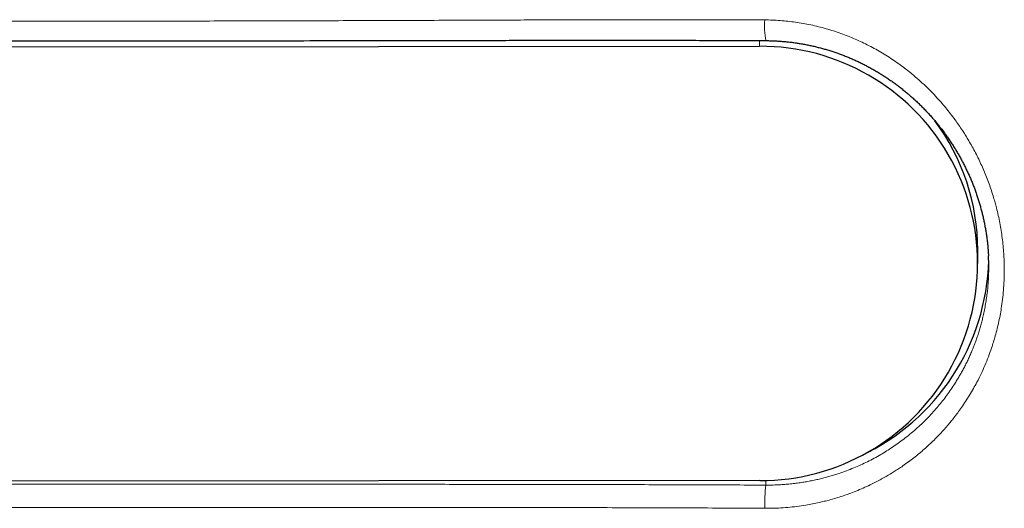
# Model space of a CAD drawing. Header units: millimetres. Extents: x 8 to 656, y 12 to 357.
# Tile 28 of 54: x 257 to 283, y 316 to 329. Entities that reach past the tile are written whole.
import ezdxf

# ---------------------------------------------------------------- set-up
doc = ezdxf.new("R2010")
doc.units = ezdxf.units.MM

msp = doc.modelspace()

# ---------------------------------------------------------------- linework, layer by layer
at = {"color": 7, "linetype": 'Continuous', "lineweight": 30}
for p, q in [((247.447, 328.553), (276.447, 328.575)), ((282.151, 322.897), (282.151, 323.247)), ((276.456, 317.219), (247.456, 317.197))]:
    msp.add_line(p, q, dxfattribs=at)
at = {"color": 252, "linetype": 'Continuous', "lineweight": 0}
for p, q in [((276.447, 328.575), (276.447, 328.724)), ((282.43, 323.096), (282.425, 323.193)), ((276.614, 317.221), (276.614, 317.101))]:
    msp.add_line(p, q, dxfattribs=at)
for centre, radius, start, end in [((278.613, 329.103), 2.038, 175.4818, 190.7462), ((280.025, 316.647), 3.441, 172.4217, 182.5475)]:
    msp.add_arc(centre, radius, start, end, dxfattribs=at)
at = {"color": 7, "linetype": 'Continuous', "lineweight": 30}
for centre, radius, start, end in [((276.469, 322.897), 5.678, 269.8672, 90.2205), ((276.487, 323.245), 5.664, 0.011, 36.6612), ((276.637, 323.122), 5.802, 295.1293, 358.5535)]:
    msp.add_arc(centre, radius, start, end, dxfattribs=at)
at = {"color": 252, "linetype": 'Continuous', "lineweight": 0}
for points, knots in [([(247.563, 329.228), (247.896, 329.228), (248.896, 329.227), (250.563, 329.227), (252.563, 329.227), (254.563, 329.227), (256.563, 329.228), (258.563, 329.23), (260.563, 329.233), (262.563, 329.237), (264.563, 329.242), (266.563, 329.248), (268.378, 329.255), (269.778, 329.261), (270.761, 329.264), (271.513, 329.267), (272.264, 329.269), (272.979, 329.27), (273.657, 329.27), (274.298, 329.27), (274.938, 329.27), (275.533, 329.268), (276.08, 329.266), (276.414, 329.264), (276.581, 329.264)], [0, 0, 0, 0, 0.0344556, 0.103367, 0.1722783, 0.2411897, 0.3101014, 0.3790137, 0.4479289, 0.5168446, 0.585763, 0.6546831, 0.7236038, 0.7734747, 0.7993752, 0.8252761, 0.8511766, 0.8770764, 0.8991585, 0.9212417, 0.9433245, 0.9654061, 0.982703, 1, 1, 1, 1]), ([(276.581, 329.264), (276.649, 329.263), (276.783, 329.261), (276.985, 329.249), (277.186, 329.231), (277.386, 329.206), (277.586, 329.174), (277.787, 329.135), (277.986, 329.089), (278.185, 329.036), (278.381, 328.977), (278.573, 328.912), (278.762, 328.84), (278.947, 328.763), (279.129, 328.68), (279.309, 328.592), (279.486, 328.497), (279.661, 328.396), (279.834, 328.288), (280.003, 328.175), (280.168, 328.057), (280.341, 327.925), (280.52, 327.778), (280.703, 327.615), (280.88, 327.446), (281.041, 327.28), (281.185, 327.121), (281.314, 326.969), (281.439, 326.813), (281.553, 326.662), (281.656, 326.516), (281.744, 326.386), (281.823, 326.262), (281.902, 326.133), (281.986, 325.988), (282.074, 325.827), (282.157, 325.664), (282.236, 325.497), (282.311, 325.327), (282.382, 325.155), (282.448, 324.98), (282.51, 324.802), (282.562, 324.637), (282.605, 324.486), (282.647, 324.33), (282.689, 324.154), (282.729, 323.957), (282.764, 323.759), (282.793, 323.56), (282.815, 323.359), (282.832, 323.158), (282.842, 322.956), (282.847, 322.739), (282.843, 322.508), (282.83, 322.262), (282.808, 322.018), (282.779, 321.791), (282.744, 321.58), (282.706, 321.385), (282.661, 321.192), (282.613, 321.011), (282.563, 320.842), (282.504, 320.659), (282.431, 320.455), (282.34, 320.231), (282.24, 320.011), (282.139, 319.808), (282.038, 319.623), (281.939, 319.454), (281.834, 319.288), (281.731, 319.135), (281.628, 318.993), (281.536, 318.871), (281.448, 318.761), (281.355, 318.65), (281.25, 318.531), (281.132, 318.403), (281.009, 318.279), (280.883, 318.158), (280.752, 318.039), (280.618, 317.924), (280.479, 317.813), (280.337, 317.705), (280.203, 317.609), (280.079, 317.525), (279.936, 317.433), (279.761, 317.328), (279.551, 317.212), (279.349, 317.111), (279.155, 317.022), (278.971, 316.944), (278.791, 316.875), (278.614, 316.814), (278.442, 316.759), (278.283, 316.714), (278.136, 316.676), (277.99, 316.642), (277.83, 316.609), (277.636, 316.574), (277.421, 316.542), (277.184, 316.517), (276.966, 316.502), (276.767, 316.494), (276.647, 316.494), (276.587, 316.494)], [0, 0, 0, 0, 0.010078, 0.020166, 0.030256, 0.040343, 0.050422, 0.06069, 0.070966, 0.081247, 0.091524, 0.101792, 0.111859, 0.121933, 0.132011, 0.142086, 0.152153, 0.162386, 0.172626, 0.182869, 0.19311, 0.203343, 0.215687, 0.228041, 0.240394, 0.252739, 0.262756, 0.272778, 0.282799, 0.292816, 0.301237, 0.309657, 0.316466, 0.323275, 0.332407, 0.341541, 0.350673, 0.359922, 0.369173, 0.378422, 0.387791, 0.397162, 0.406532, 0.413604, 0.420677, 0.430677, 0.440683, 0.450688, 0.460688, 0.470795, 0.480907, 0.491019, 0.501126, 0.513438, 0.525759, 0.538081, 0.550393, 0.560399, 0.570411, 0.580423, 0.59043, 0.598849, 0.607269, 0.619575, 0.63189, 0.644205, 0.656511, 0.666505, 0.676503, 0.686502, 0.696495, 0.7049, 0.713305, 0.719923, 0.726542, 0.735416, 0.744292, 0.753166, 0.762148, 0.771132, 0.780114, 0.789206, 0.7983, 0.807392, 0.814253, 0.821113, 0.833249, 0.845389, 0.857525, 0.867591, 0.877659, 0.887724, 0.896798, 0.905875, 0.914949, 0.921799, 0.928648, 0.937506, 0.946365, 0.958255, 0.970149, 0.982039, 0.99102, 1, 1, 1, 1]), ([(276.614, 317.101), (276.665, 317.101), (276.767, 317.101), (276.918, 317.107), (277.068, 317.115), (277.215, 317.128), (277.361, 317.144), (277.503, 317.163), (277.641, 317.184), (277.774, 317.209), (277.907, 317.236), (278.036, 317.266), (278.162, 317.297), (278.284, 317.331), (278.406, 317.368), (278.551, 317.415), (278.72, 317.474), (278.908, 317.549), (279.091, 317.628), (279.268, 317.712), (279.443, 317.802), (279.61, 317.896), (279.769, 317.992), (279.921, 318.09), (280.07, 318.194), (280.223, 318.306), (280.378, 318.43), (280.532, 318.562), (280.68, 318.697), (280.821, 318.836), (280.957, 318.979), (281.085, 319.124), (281.205, 319.269), (281.317, 319.413), (281.424, 319.562), (281.515, 319.697), (281.591, 319.817), (281.654, 319.921), (281.715, 320.026), (281.773, 320.133), (281.83, 320.241), (281.884, 320.351), (281.936, 320.463), (281.985, 320.575), (282.033, 320.69), (282.078, 320.805), (282.12, 320.922), (282.16, 321.041), (282.198, 321.16), (282.233, 321.281), (282.265, 321.403), (282.297, 321.536), (282.328, 321.681), (282.357, 321.838), (282.382, 321.997), (282.403, 322.157), (282.419, 322.317), (282.426, 322.424), (282.429, 322.477)], [0, 0, 0, 0, 0.017269, 0.034551, 0.051168, 0.067786, 0.084447, 0.101109, 0.116396, 0.131683, 0.147003, 0.162324, 0.176717, 0.191111, 0.205532, 0.219953, 0.243298, 0.266673, 0.289053, 0.311433, 0.333917, 0.3564, 0.377186, 0.397971, 0.418838, 0.439705, 0.463466, 0.487256, 0.510034, 0.532811, 0.555694, 0.578576, 0.599732, 0.620887, 0.642127, 0.663367, 0.677368, 0.691369, 0.705395, 0.71942, 0.733536, 0.747651, 0.761792, 0.775933, 0.790193, 0.804453, 0.81874, 0.833028, 0.847409, 0.86179, 0.8762, 0.890611, 0.908802, 0.927008, 0.945272, 0.963537, 0.981864, 1, 1, 1, 1]), ([(247.564, 317.126), (248.774, 317.126), (251.195, 317.127), (254.826, 317.127), (258.154, 317.127), (261.181, 317.126), (263.601, 317.125), (265.72, 317.123), (267.536, 317.122), (269.15, 317.12), (270.562, 317.118), (271.773, 317.116), (272.882, 317.114), (273.891, 317.111), (274.799, 317.108), (275.706, 317.105), (276.311, 317.102), (276.614, 317.101)], [0, 0, 0, 0, 0.1249793, 0.2499585, 0.3749377, 0.4686774, 0.5624171, 0.6249186, 0.6874202, 0.7499216, 0.7915941, 0.8332667, 0.8749388, 0.9062039, 0.9374697, 0.9687352, 1, 1, 1, 1]), ([(276.587, 316.494), (276.254, 316.496), (275.588, 316.5), (274.589, 316.505), (273.589, 316.508), (272.59, 316.511), (271.507, 316.513), (270.34, 316.515), (269.007, 316.516), (267.423, 316.517), (265.59, 316.518), (263.59, 316.519), (261.59, 316.519), (259.589, 316.519), (257.589, 316.519), (254.918, 316.519), (251.577, 316.518), (248.902, 316.517), (247.565, 316.516)], [0, 0, 0, 0, 0.0344522, 0.0689052, 0.1033618, 0.1378187, 0.1722754, 0.2153406, 0.2584065, 0.3100862, 0.3789949, 0.4479039, 0.5168178, 0.5857318, 0.6546464, 0.7235611, 0.8617803, 1, 1, 1, 1])]:
    msp.add_open_spline(points, degree=3, knots=knots, dxfattribs=at)
at = {"color": 7, "linetype": 'Continuous', "lineweight": 30}
for points, knots in [([(247.563, 328.712), (248.013, 328.712), (249.023, 328.712), (250.558, 328.712), (252.127, 328.712), (253.65, 328.713), (255.139, 328.713), (256.621, 328.714), (258.051, 328.715), (259.442, 328.716), (260.797, 328.717), (262.12, 328.718), (263.415, 328.72), (264.682, 328.722), (265.933, 328.724), (267.183, 328.726), (268.37, 328.728), (269.357, 328.73), (270.121, 328.731), (270.71, 328.732), (271.246, 328.733), (271.737, 328.733), (272.196, 328.733), (272.63, 328.733), (273.056, 328.733), (273.478, 328.733), (273.895, 328.733), (274.295, 328.732), (274.682, 328.731), (275.056, 328.73), (275.42, 328.729), (275.776, 328.727), (276.123, 328.726), (276.4, 328.724), (276.562, 328.723), (276.611, 328.723)], [0, 0, 0, 0, 0.04637, 0.104384, 0.158451, 0.208455, 0.261595, 0.312286, 0.361455, 0.409277, 0.455891, 0.501414, 0.545942, 0.589558, 0.632334, 0.675143, 0.718596, 0.754944, 0.777151, 0.797491, 0.815717, 0.83252, 0.848243, 0.863112, 0.877282, 0.89229, 0.906628, 0.920386, 0.933645, 0.946525, 0.95907, 0.971308, 0.983267, 0.994968, 1, 1, 1, 1]), ([(276.611, 328.723), (276.632, 328.723), (276.692, 328.722), (276.788, 328.72), (276.9, 328.714), (277.011, 328.707), (277.123, 328.697), (277.234, 328.686), (277.346, 328.672), (277.457, 328.655), (277.568, 328.637), (277.679, 328.616), (277.789, 328.593), (277.899, 328.568), (278.009, 328.541), (278.118, 328.511), (278.227, 328.48), (278.335, 328.446), (278.443, 328.41), (278.551, 328.372), (278.657, 328.331), (278.763, 328.289), (278.868, 328.244), (278.972, 328.198), (279.076, 328.149), (279.179, 328.098), (279.28, 328.045), (279.381, 327.99), (279.481, 327.933), (279.58, 327.874), (279.677, 327.813), (279.774, 327.75), (279.87, 327.685), (279.965, 327.617), (280.059, 327.548), (280.151, 327.477), (280.242, 327.404), (280.331, 327.33), (280.419, 327.253), (280.505, 327.176), (280.59, 327.096), (280.673, 327.015), (280.754, 326.933), (280.834, 326.848), (280.913, 326.763), (280.989, 326.675), (281.064, 326.587), (281.137, 326.496), (281.209, 326.405), (281.278, 326.312), (281.346, 326.219), (281.411, 326.124), (281.475, 326.028), (281.537, 325.931), (281.596, 325.833), (281.654, 325.734), (281.71, 325.634), (281.764, 325.534), (281.815, 325.432), (281.865, 325.33), (281.913, 325.227), (281.959, 325.124), (282.002, 325.02), (282.044, 324.915), (282.083, 324.81), (282.121, 324.704), (282.156, 324.597), (282.189, 324.49), (282.22, 324.383), (282.25, 324.274), (282.277, 324.166), (282.302, 324.057), (282.325, 323.947), (282.346, 323.838), (282.365, 323.729), (282.381, 323.619), (282.396, 323.509), (282.408, 323.399), (282.419, 323.289), (282.426, 323.188), (282.43, 323.123), (282.431, 323.096)], [0, 0, 0, 0, 0.007293, 0.019816, 0.032284, 0.044816, 0.05735, 0.069892, 0.082451, 0.095034, 0.107648, 0.120288, 0.132936, 0.1456, 0.158287, 0.171006, 0.183758, 0.196496, 0.209287, 0.222134, 0.235, 0.247841, 0.260642, 0.273502, 0.286446, 0.299385, 0.312326, 0.325275, 0.338238, 0.351223, 0.364237, 0.377287, 0.390381, 0.403526, 0.416709, 0.429816, 0.442935, 0.456088, 0.469241, 0.482353, 0.495412, 0.508478, 0.521574, 0.534654, 0.547724, 0.560791, 0.573861, 0.586921, 0.599944, 0.612938, 0.625911, 0.638872, 0.65181, 0.664657, 0.677497, 0.690328, 0.703123, 0.715859, 0.728536, 0.74121, 0.753905, 0.766544, 0.779136, 0.79169, 0.804213, 0.816716, 0.829207, 0.841694, 0.854186, 0.86669, 0.87921, 0.891681, 0.904095, 0.916492, 0.928876, 0.941252, 0.953623, 0.965994, 0.978368, 0.990748, 1, 1, 1, 1]), ([(282.439, 322.804), (282.438, 322.869), (282.438, 322.967), (282.432, 323.064), (282.43, 323.096)], [0, 0, 0, 0, 0.674302, 1, 1, 1, 1]), ([(282.429, 322.477), (282.429, 322.477), (282.433, 322.532), (282.437, 322.641), (282.438, 322.749), (282.439, 322.804)], [0, 0, 0, 0, 0.005198, 0.502376, 1, 1, 1, 1])]:
    msp.add_open_spline(points, degree=3, knots=knots, dxfattribs=at)

doc.saveas('drawing.dxf')
